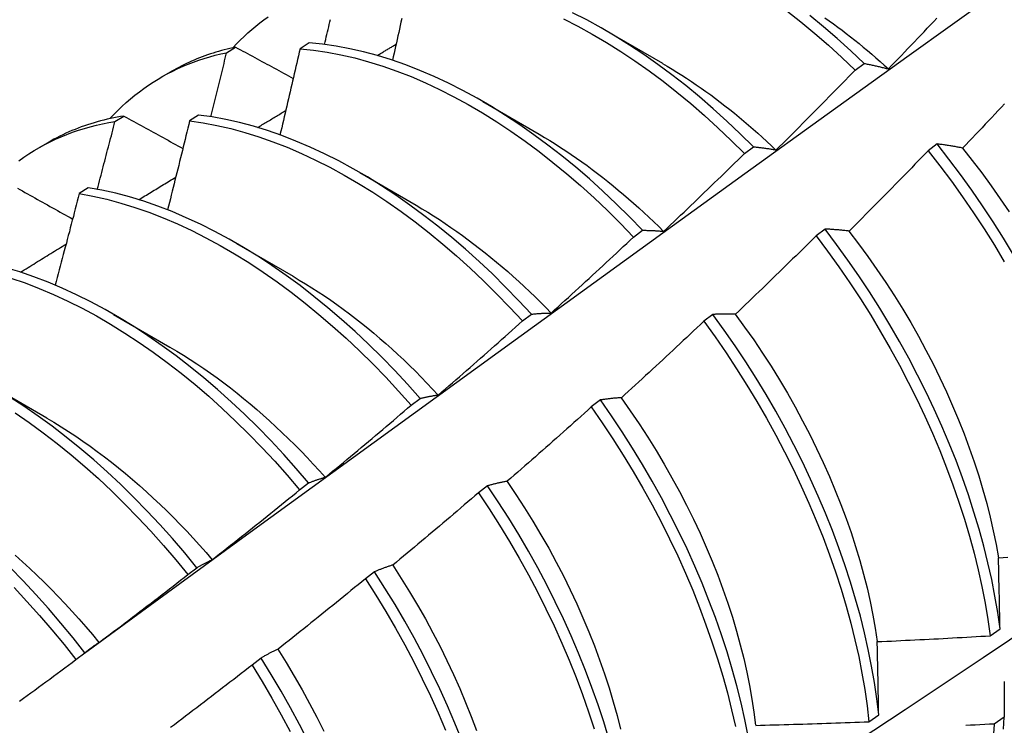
# Model space of a CAD drawing. Header units: inches. Extents: x 18 to 430, y 47 to 208.
# Tile 99 of 108: x 404.742 to 405.02, y 159.339 to 159.538. Entities that reach past the tile are written whole.
import ezdxf

# ---------------------------------------------------------------- set-up
doc = ezdxf.new("R2010")
doc.units = ezdxf.units.IN
doc.header["$MEASUREMENT"] = 0
doc.layers.add('Visible Edges(ANSI)', color=7, linetype='Continuous', lineweight=25)

msp = doc.modelspace()

# ---------------------------------------------------------------- linework, layer by layer
at = {"layer": 'Visible Edges(ANSI)'}
for p, q in [((404.90723, 159.5348), (404.92318, 159.52557)), ((404.82332, 159.53133), (404.82079, 159.52969)), ((404.80002, 159.52856), (404.80257, 159.53012)), ((404.97768, 159.52361), (404.98021, 159.52551)), ((404.78157, 159.52163), (404.78438, 159.52325)), ((404.87243, 159.51476), (404.88838, 159.50553)), ((404.76846, 159.5091), (404.77101, 159.51067)), ((404.79208, 159.51094), (404.78956, 159.50929)), ((404.74677, 159.50159), (404.74958, 159.50321)), ((405.00083, 159.50277), (404.99828, 159.50083)), ((404.94638, 159.50009), (404.94891, 159.50199)), ((404.83764, 159.49472), (404.85359, 159.48549)), ((404.76089, 159.4904), (404.75837, 159.48874)), ((404.91503, 159.47647), (404.91757, 159.47839)), ((404.96918, 159.47873), (404.96662, 159.47679)), ((404.80284, 159.47468), (404.81879, 159.46545)), ((404.76804, 159.45464), (404.78399, 159.44541)), ((404.88363, 159.45276), (404.88617, 159.45468)), ((404.93746, 159.45462), (404.93489, 159.45267)), ((404.73324, 159.4346), (404.74919, 159.42537)), ((404.85217, 159.42896), (404.85472, 159.43089)), ((404.90567, 159.43044), (404.90309, 159.42848)), ((404.82066, 159.40508), (404.8232, 159.40701)), ((404.87379, 159.40619), (404.87122, 159.40423)), ((404.78907, 159.38112), (404.79163, 159.38306)), ((404.84184, 159.38189), (404.83926, 159.37993)), ((405.01586, 159.36384), (405.01863, 159.36581)), ((404.75742, 159.35708), (404.75998, 159.35902)), ((404.80981, 159.35754), (404.80722, 159.35557)), ((404.98155, 159.33956), (404.98433, 159.34152)), ((405.0198, 159.34081), (405.01697, 159.33888))]:
    msp.add_line(p, q, dxfattribs=at)
at = {"layer": 'Visible Edges(ANSI)', "flags": 128}
for points in [[(404.75988, 159.35895), (404.78331, 159.37602), (404.8067, 159.39306), (404.83007, 159.41006), (404.85341, 159.42702), (404.87673, 159.44394), (404.90002, 159.46082), (404.92329, 159.47765), (404.94653, 159.49444), (404.96975, 159.51119), (404.99296, 159.52789), (405.01614, 159.54454), (405.03931, 159.56114), (405.06246, 159.57769), (405.08559, 159.5942), (405.10871, 159.61064), (405.13182, 159.62704), (405.15492, 159.64338), (405.17801, 159.65967), (405.20109, 159.6759)], [(404.94891, 159.50199), (404.94519, 159.50568), (404.94141, 159.50926), (404.93759, 159.51271), (404.93372, 159.51605), (404.92982, 159.51925), (404.92588, 159.52233), (404.92191, 159.52526), (404.91792, 159.52806), (404.91391, 159.53072), (404.90989, 159.53323), (404.90585, 159.53559), (404.90181, 159.5378), (404.89777, 159.53985)], [(404.9584, 159.54034), (404.96234, 159.53725), (404.96624, 159.53402), (404.9701, 159.53067), (404.97391, 159.5272), (404.97768, 159.52361)], [(404.98021, 159.52551), (404.97644, 159.52909), (404.97262, 159.53255), (404.96875, 159.53589), (404.96485, 159.5391)], [(404.80181, 159.52996), (404.80284, 159.53105), (404.80388, 159.53211), (404.80495, 159.53315), (404.80604, 159.53415), (404.80715, 159.53513), (404.80827, 159.53607), (404.80942, 159.53699), (404.81058, 159.53787), (404.81177, 159.53873)], [(404.8277, 159.53088), (404.82787, 159.53159), (404.82804, 159.5323), (404.8282, 159.53301), (404.82837, 159.53371), (404.82853, 159.53442), (404.8287, 159.53513), (404.82887, 159.53584), (404.82903, 159.53655), (404.8292, 159.53725), (404.82936, 159.53796)], [(404.84952, 159.53818), (404.8493, 159.5372), (404.84909, 159.53622), (404.84887, 159.53524), (404.84866, 159.53426), (404.84844, 159.53328), (404.84822, 159.5323), (404.84801, 159.53132), (404.84779, 159.53034), (404.84757, 159.52936), (404.84735, 159.52838), (404.84713, 159.52739), (404.84691, 159.52641)], [(404.89527, 159.53808), (404.89931, 159.53601), (404.90335, 159.53379), (404.90738, 159.53142), (404.91141, 159.5289), (404.91542, 159.52623), (404.91941, 159.52343), (404.92337, 159.52048), (404.9273, 159.51739), (404.93121, 159.51418), (404.93507, 159.51084), (404.93889, 159.50737), (404.94266, 159.50379), (404.94638, 159.50009)], [(404.96908, 159.53845), (404.97031, 159.53758), (404.97153, 159.5367), (404.97275, 159.53581), (404.97396, 159.5349), (404.97517, 159.53398), (404.97638, 159.53304), (404.97758, 159.53209), (404.97879, 159.53112), (404.97998, 159.53014), (404.98117, 159.52915), (404.98236, 159.52814), (404.98355, 159.52712), (404.98473, 159.52608), (404.9859, 159.52503), (404.98707, 159.52397)], [(404.98707, 159.52398), (404.98799, 159.52493), (404.98891, 159.52589), (404.98983, 159.52684), (404.99075, 159.52779), (404.99166, 159.52875), (404.99258, 159.5297), (404.9935, 159.53066), (404.99441, 159.53161), (404.99532, 159.53257), (404.99624, 159.53353), (404.99715, 159.53449), (404.99806, 159.53545), (404.99897, 159.53641), (404.99988, 159.53737), (405.00079, 159.53833)], [(404.91757, 159.47839), (404.9139, 159.48218), (404.91017, 159.48586), (404.90639, 159.48943), (404.90256, 159.49288), (404.89869, 159.4962), (404.89479, 159.4994), (404.89085, 159.50246), (404.88688, 159.50539), (404.88289, 159.50818), (404.87888, 159.51083), (404.87485, 159.51333), (404.87082, 159.51568), (404.86677, 159.51788), (404.86273, 159.51993), (404.8587, 159.52181), (404.85467, 159.52354), (404.85065, 159.5251), (404.84666, 159.5265), (404.84268, 159.52773), (404.83874, 159.52879), (404.83482, 159.52968), (404.83094, 159.53041), (404.82711, 159.53096), (404.82332, 159.53133)], [(404.84258, 159.52776), (404.8428, 159.52789), (404.84302, 159.52803), (404.84325, 159.52816), (404.84347, 159.52829), (404.84369, 159.52843), (404.84391, 159.52856), (404.84414, 159.52869), (404.84436, 159.52883), (404.84458, 159.52896), (404.84481, 159.52909), (404.84503, 159.52923), (404.84525, 159.52936), (404.84548, 159.52949), (404.8457, 159.52963), (404.84592, 159.52976), (404.84615, 159.52989), (404.84637, 159.53003), (404.84659, 159.53016), (404.84681, 159.53029), (404.84704, 159.53043), (404.84726, 159.53056), (404.84748, 159.5307), (404.84771, 159.53083), (404.84793, 159.53096)], [(404.76701, 159.50992), (404.76813, 159.51111), (404.76928, 159.51226), (404.77045, 159.51338), (404.77164, 159.51447), (404.77286, 159.51552), (404.7741, 159.51653), (404.77536, 159.51751), (404.77664, 159.51846), (404.77795, 159.51937), (404.77928, 159.52024), (404.78063, 159.52108), (404.78201, 159.52188), (404.7834, 159.52264), (404.78482, 159.52336), (404.78625, 159.52405), (404.78771, 159.52471), (404.78918, 159.52532), (404.79067, 159.5259), (404.79219, 159.52643), (404.79372, 159.52693), (404.79527, 159.5274), (404.79683, 159.52782), (404.79842, 159.52821), (404.80002, 159.52856)], [(404.80257, 159.53012), (404.80176, 159.52995), (404.80095, 159.52976), (404.80015, 159.52957), (404.79935, 159.52936), (404.79856, 159.52915), (404.79777, 159.52893), (404.79698, 159.52869), (404.7962, 159.52845), (404.79543, 159.5282), (404.79465, 159.52793), (404.79389, 159.52766), (404.79313, 159.52738), (404.79237, 159.52709), (404.79162, 159.52679), (404.79087, 159.52648), (404.79013, 159.52616), (404.78939, 159.52582), (404.78866, 159.52548), (404.78793, 159.52514), (404.78721, 159.52478), (404.7865, 159.52441), (404.78579, 159.52403), (404.78508, 159.52364), (404.78438, 159.52325)], [(404.79557, 159.51046), (404.79575, 159.51122), (404.79594, 159.51197), (404.79613, 159.51272), (404.79632, 159.51348), (404.79651, 159.51423), (404.79669, 159.51499), (404.79688, 159.51574), (404.79707, 159.5165), (404.79725, 159.51725), (404.79744, 159.518), (404.79763, 159.51876), (404.79781, 159.51951), (404.798, 159.52027), (404.79818, 159.52102), (404.79837, 159.52177), (404.79855, 159.52253), (404.79874, 159.52328), (404.79892, 159.52403), (404.7991, 159.52479), (404.79929, 159.52554), (404.79947, 159.5263), (404.79965, 159.52705), (404.79983, 159.5278), (404.80002, 159.52856)], [(404.80257, 159.53012), (404.80324, 159.52976), (404.80392, 159.52939), (404.80459, 159.52902), (404.80527, 159.52866), (404.80594, 159.52829), (404.80662, 159.52792), (404.8073, 159.52756), (404.80797, 159.52719), (404.80865, 159.52682), (404.80933, 159.52645), (404.81001, 159.52609), (404.81069, 159.52572), (404.81137, 159.52535), (404.81204, 159.52499), (404.81272, 159.52462), (404.8134, 159.52425), (404.81409, 159.52388), (404.81477, 159.52352), (404.81545, 159.52315), (404.81613, 159.52278), (404.81681, 159.52241), (404.8175, 159.52204), (404.81818, 159.52168), (404.81886, 159.52131)], [(404.82079, 159.52969), (404.82056, 159.52868), (404.82033, 159.52766), (404.8201, 159.52665), (404.81986, 159.52564), (404.81963, 159.52462), (404.8194, 159.52361), (404.81916, 159.52259), (404.81893, 159.52158), (404.81869, 159.52056), (404.81845, 159.51955), (404.81822, 159.51853), (404.81798, 159.51752), (404.81774, 159.51651), (404.81751, 159.51549), (404.81727, 159.51447), (404.81703, 159.51346), (404.81679, 159.51244), (404.81655, 159.51143), (404.81631, 159.51041), (404.81607, 159.5094), (404.81583, 159.50838), (404.81559, 159.50737), (404.81535, 159.50635), (404.81511, 159.50533)], [(404.82079, 159.52969), (404.82459, 159.5293), (404.82843, 159.52874), (404.83231, 159.528), (404.83622, 159.5271), (404.84017, 159.52602), (404.84415, 159.52478), (404.84815, 159.52337), (404.85216, 159.52179), (404.85619, 159.52006), (404.86023, 159.51816), (404.86427, 159.5161), (404.86831, 159.51389), (404.87235, 159.51153), (404.87637, 159.50902), (404.88038, 159.50636), (404.88437, 159.50356), (404.88834, 159.50062), (404.89227, 159.49754), (404.89618, 159.49433), (404.90004, 159.491), (404.90387, 159.48754), (404.90764, 159.48396), (404.91137, 159.48027), (404.91503, 159.47647)], [(404.92319, 159.52553), (404.92456, 159.52472), (404.92594, 159.5239), (404.92731, 159.52306), (404.92868, 159.5222), (404.93005, 159.52132), (404.93141, 159.52042), (404.93278, 159.51949), (404.93414, 159.51855), (404.93549, 159.5176), (404.93685, 159.51662), (404.9382, 159.51562), (404.93954, 159.5146), (404.94088, 159.51357), (404.94222, 159.51252), (404.94355, 159.51145), (404.94488, 159.51036), (404.9462, 159.50925), (404.94752, 159.50813), (404.94883, 159.50699), (404.95014, 159.50583), (404.95144, 159.50466), (404.95274, 159.50347), (404.95402, 159.50227), (404.9553, 159.50105)], [(404.98021, 159.52551), (404.98049, 159.52546), (404.98077, 159.5254), (404.98105, 159.52535), (404.98133, 159.52529), (404.98161, 159.52524), (404.98189, 159.52518), (404.98217, 159.52512), (404.98245, 159.52506), (404.98274, 159.525), (404.98302, 159.52494), (404.98331, 159.52488), (404.98359, 159.52482), (404.98388, 159.52475), (404.98417, 159.52469), (404.98445, 159.52462), (404.98474, 159.52455), (404.98503, 159.52449), (404.98532, 159.52442), (404.98561, 159.52435), (404.9859, 159.52428), (404.98619, 159.5242), (404.98648, 159.52413), (404.98678, 159.52406), (404.98707, 159.52398)], [(404.95533, 159.50108), (404.95627, 159.50201), (404.95721, 159.50294), (404.95815, 159.50387), (404.95909, 159.5048), (404.96002, 159.50573), (404.96096, 159.50666), (404.9619, 159.5076), (404.96283, 159.50853), (404.96377, 159.50947), (404.9647, 159.51041), (404.96563, 159.51134), (404.96656, 159.51228), (404.96749, 159.51322), (404.96842, 159.51416), (404.96935, 159.5151), (404.97028, 159.51605), (404.97121, 159.51699), (404.97214, 159.51793), (404.97306, 159.51888), (404.97399, 159.51982), (404.97491, 159.52077), (404.97584, 159.52171), (404.97676, 159.52266), (404.97768, 159.52361)], [(405.01992, 159.51412), (405.01901, 159.51315), (405.0181, 159.51219), (405.01719, 159.51122), (405.01628, 159.51026), (405.01537, 159.50929), (405.01445, 159.50833), (405.01354, 159.50737), (405.01263, 159.50641), (405.01171, 159.50545), (405.0108, 159.50449), (405.00988, 159.50353), (405.00896, 159.50257), (405.00804, 159.50161)], [(404.80878, 159.50743), (404.80911, 159.50763), (404.80944, 159.50783), (404.80978, 159.50803), (404.81011, 159.50823), (404.81044, 159.50843), (404.81077, 159.50863), (404.8111, 159.50883), (404.81143, 159.50903), (404.81177, 159.50923), (404.8121, 159.50943), (404.81243, 159.50963), (404.81276, 159.50983), (404.81309, 159.51003), (404.81342, 159.51023), (404.81376, 159.51043), (404.81409, 159.51063), (404.81442, 159.51083), (404.81475, 159.51103), (404.81508, 159.51123), (404.81541, 159.51143), (404.81575, 159.51163), (404.81608, 159.51183), (404.81641, 159.51203), (404.81674, 159.51223)], [(404.7413, 159.49803), (404.74271, 159.49903), (404.74415, 159.49998), (404.74561, 159.5009), (404.74709, 159.50177), (404.7486, 159.5026), (404.75013, 159.50338), (404.75169, 159.50412), (404.75327, 159.50482), (404.75487, 159.50547), (404.7565, 159.50608), (404.75814, 159.50665), (404.75981, 159.50717), (404.7615, 159.50764), (404.76321, 159.50807), (404.76494, 159.50846), (404.76669, 159.5088), (404.76846, 159.5091)], [(404.77101, 159.51067), (404.77004, 159.51052), (404.76909, 159.51034), (404.76813, 159.51016), (404.76719, 159.50996), (404.76625, 159.50975), (404.76531, 159.50952), (404.76438, 159.50928), (404.76346, 159.50903), (404.76254, 159.50876), (404.76163, 159.50848), (404.76073, 159.50819), (404.75983, 159.50789), (404.75894, 159.50757), (404.75806, 159.50724), (404.75718, 159.50689), (404.75631, 159.50654), (404.75544, 159.50616), (404.75458, 159.50578), (404.75373, 159.50538), (404.75289, 159.50497), (404.75205, 159.50455), (404.75122, 159.50412), (404.7504, 159.50367), (404.74958, 159.50321)], [(404.76347, 159.48995), (404.76368, 159.49075), (404.76389, 159.49155), (404.7641, 159.49235), (404.76431, 159.49315), (404.76452, 159.49394), (404.76473, 159.49474), (404.76494, 159.49554), (404.76515, 159.49634), (404.76536, 159.49713), (404.76557, 159.49793), (404.76578, 159.49873), (404.76599, 159.49953), (404.7662, 159.50032), (404.7664, 159.50112), (404.76661, 159.50192), (404.76682, 159.50272), (404.76702, 159.50351), (404.76723, 159.50431), (404.76744, 159.50511), (404.76764, 159.50591), (404.76785, 159.5067), (404.76805, 159.5075), (404.76826, 159.5083), (404.76846, 159.5091)], [(404.77101, 159.51067), (404.7717, 159.51029), (404.77239, 159.50991), (404.77307, 159.50953), (404.77376, 159.50915), (404.77445, 159.50877), (404.77515, 159.50839), (404.77584, 159.50801), (404.77653, 159.50763), (404.77722, 159.50724), (404.77791, 159.50686), (404.77861, 159.50648), (404.7793, 159.5061), (404.77999, 159.50572), (404.78069, 159.50533), (404.78138, 159.50495), (404.78208, 159.50457), (404.78277, 159.50419), (404.78347, 159.5038), (404.78417, 159.50342), (404.78486, 159.50304), (404.78556, 159.50266), (404.78626, 159.50227), (404.78696, 159.50189), (404.78766, 159.50151)], [(404.78956, 159.50929), (404.78931, 159.50824), (404.78905, 159.5072), (404.7888, 159.50615), (404.78854, 159.5051), (404.78828, 159.50406), (404.78803, 159.50301), (404.78777, 159.50196), (404.78751, 159.50092), (404.78725, 159.49987), (404.78699, 159.49882), (404.78674, 159.49778), (404.78648, 159.49673), (404.78622, 159.49568), (404.78595, 159.49464), (404.78569, 159.49359), (404.78543, 159.49254), (404.78517, 159.49149), (404.78491, 159.49045), (404.78464, 159.4894), (404.78438, 159.48835), (404.78412, 159.4873), (404.78385, 159.48626), (404.78359, 159.48521), (404.78332, 159.48416)], [(404.78956, 159.50929), (404.7934, 159.50874), (404.79728, 159.50801), (404.80119, 159.50712), (404.80514, 159.50605), (404.80911, 159.50482), (404.81311, 159.50342), (404.81712, 159.50185), (404.82115, 159.50012), (404.82519, 159.49824), (404.82923, 159.49619), (404.83327, 159.49399), (404.83731, 159.49163), (404.84133, 159.48913), (404.84534, 159.48648), (404.84934, 159.48369), (404.8533, 159.48076), (404.85724, 159.47769), (404.86115, 159.47449), (404.86502, 159.47116), (404.86884, 159.46771), (404.87262, 159.46414), (404.87635, 159.46046), (404.88002, 159.45666), (404.88363, 159.45276)], [(404.88617, 159.45468), (404.88255, 159.45857), (404.87888, 159.46236), (404.87515, 159.46604), (404.87136, 159.4696), (404.86753, 159.47304), (404.86366, 159.47636), (404.85976, 159.47954), (404.85581, 159.4826), (404.85185, 159.48552), (404.84785, 159.48831), (404.84384, 159.49095), (404.83981, 159.49344), (404.83578, 159.49578), (404.83174, 159.49797), (404.82769, 159.5), (404.82366, 159.50188), (404.81963, 159.5036), (404.81562, 159.50515), (404.81162, 159.50654), (404.80765, 159.50776), (404.8037, 159.50881), (404.79979, 159.50969), (404.79592, 159.5104), (404.79208, 159.51094)], [(404.88838, 159.50552), (404.88989, 159.50463), (404.8914, 159.50372), (404.8929, 159.50278), (404.89441, 159.50182), (404.89591, 159.50083), (404.89741, 159.49982), (404.89891, 159.49879), (404.9004, 159.49774), (404.90189, 159.49666), (404.90337, 159.49556), (404.90485, 159.49444), (404.90633, 159.4933), (404.9078, 159.49214), (404.90926, 159.49095), (404.91072, 159.48975), (404.91217, 159.48852), (404.91362, 159.48728), (404.91506, 159.48601), (404.91649, 159.48473), (404.91791, 159.48343), (404.91933, 159.48211), (404.92074, 159.48077), (404.92214, 159.47941), (404.92353, 159.47803)], [(405.00804, 159.50161), (405.00773, 159.50167), (405.00743, 159.50173), (405.00712, 159.50179), (405.00681, 159.50184), (405.00651, 159.5019), (405.0062, 159.50195), (405.0059, 159.50201), (405.00559, 159.50206), (405.00529, 159.50211), (405.00499, 159.50216), (405.00469, 159.50221), (405.00439, 159.50226), (405.00409, 159.50231), (405.00379, 159.50235), (405.00349, 159.5024), (405.00319, 159.50245), (405.00289, 159.50249), (405.0026, 159.50253), (405.0023, 159.50258), (405.00201, 159.50262), (405.00171, 159.50266), (405.00142, 159.5027), (405.00113, 159.50274), (405.00083, 159.50277)], [(405.02244, 159.47147), (405.01963, 159.47613), (405.01672, 159.48073), (405.01371, 159.48528), (405.01062, 159.48976), (405.00744, 159.49418), (405.00418, 159.49852), (405.00083, 159.50277)], [(404.92355, 159.47808), (404.92451, 159.47899), (404.92547, 159.4799), (404.92643, 159.48081), (404.92739, 159.48172), (404.92834, 159.48263), (404.9293, 159.48354), (404.93026, 159.48445), (404.93121, 159.48536), (404.93217, 159.48628), (404.93312, 159.48719), (404.93407, 159.48811), (404.93502, 159.48902), (404.93597, 159.48994), (404.93692, 159.49086), (404.93787, 159.49178), (404.93882, 159.4927), (404.93977, 159.49362), (404.94072, 159.49454), (404.94166, 159.49546), (404.94261, 159.49639), (404.94355, 159.49731), (404.9445, 159.49824), (404.94544, 159.49916), (404.94638, 159.50009)], [(404.94891, 159.50199), (404.94917, 159.50197), (404.94943, 159.50194), (404.9497, 159.50191), (404.94996, 159.50188), (404.95022, 159.50185), (404.95048, 159.50182), (404.95075, 159.50179), (404.95101, 159.50175), (404.95128, 159.50172), (404.95154, 159.50168), (404.95181, 159.50165), (404.95208, 159.50161), (404.95234, 159.50157), (404.95261, 159.50153), (404.95288, 159.50149), (404.95315, 159.50145), (404.95342, 159.5014), (404.95369, 159.50136), (404.95396, 159.50132), (404.95423, 159.50127), (404.95451, 159.50122), (404.95478, 159.50117), (404.95506, 159.50113), (404.95533, 159.50108)], [(404.99828, 159.50083), (404.99736, 159.49988), (404.99644, 159.49893), (404.99551, 159.49797), (404.99459, 159.49702), (404.99367, 159.49607), (404.99274, 159.49512), (404.99181, 159.49417), (404.99089, 159.49322), (404.98996, 159.49228), (404.98903, 159.49133), (404.9881, 159.49038), (404.98717, 159.48944), (404.98624, 159.48849), (404.98531, 159.48755), (404.98438, 159.48661), (404.98345, 159.48567), (404.98251, 159.48472), (404.98158, 159.48378), (404.98064, 159.48285), (404.97971, 159.48191), (404.97877, 159.48097), (404.97783, 159.48003), (404.97689, 159.4791), (404.97596, 159.47816)], [(404.99828, 159.50083), (405.00162, 159.49657), (405.00487, 159.49222), (405.00805, 159.48781), (405.01113, 159.48332), (405.01413, 159.47877), (405.01703, 159.47416), (405.01984, 159.4695)], [(405.00801, 159.50159), (405.01077, 159.49811), (405.01347, 159.49457), (405.0161, 159.49097), (405.01867, 159.48731), (405.02117, 159.48361)], [(404.77517, 159.48702), (404.77561, 159.48729), (404.77605, 159.48755), (404.77648, 159.48782), (404.77692, 159.48809), (404.77735, 159.48835), (404.77779, 159.48862), (404.77823, 159.48888), (404.77866, 159.48915), (404.7791, 159.48942), (404.77954, 159.48968), (404.77997, 159.48995), (404.78041, 159.49021), (404.78085, 159.49048), (404.78128, 159.49074), (404.78172, 159.49101), (404.78215, 159.49128), (404.78259, 159.49154), (404.78303, 159.49181), (404.78346, 159.49207), (404.7839, 159.49234), (404.78434, 159.4926), (404.78477, 159.49287), (404.78521, 159.49313), (404.78565, 159.4934)], [(404.74091, 159.49028), (404.74162, 159.48989), (404.74232, 159.48949), (404.74303, 159.4891), (404.74373, 159.4887), (404.74444, 159.48831), (404.74514, 159.48791), (404.74585, 159.48751), (404.74656, 159.48712), (404.74726, 159.48672), (404.74797, 159.48633), (404.74868, 159.48593), (404.74939, 159.48553), (404.7501, 159.48514), (404.75081, 159.48474), (404.75152, 159.48434), (404.75223, 159.48394), (404.75294, 159.48355), (404.75365, 159.48315), (404.75437, 159.48275), (404.75508, 159.48235), (404.75579, 159.48196), (404.75651, 159.48156)], [(404.85472, 159.43089), (404.85116, 159.43488), (404.84754, 159.43876), (404.84386, 159.44254), (404.84012, 159.44621), (404.83634, 159.44976), (404.83251, 159.4532), (404.82863, 159.45651), (404.82472, 159.45969), (404.82078, 159.46274), (404.81681, 159.46565), (404.81282, 159.46843), (404.8088, 159.47106), (404.80478, 159.47354), (404.80074, 159.47587), (404.7967, 159.47806), (404.79266, 159.48008), (404.78862, 159.48195), (404.78459, 159.48365), (404.78058, 159.4852), (404.77659, 159.48657), (404.77262, 159.48779), (404.76867, 159.48883), (404.76476, 159.4897), (404.76089, 159.4904)], [(404.8807, 159.27002), (404.903, 159.28456), (404.92526, 159.29913), (404.94747, 159.31373), (404.96965, 159.32836), (404.99179, 159.34302), (405.01388, 159.35771), (405.03594, 159.37243), (405.05796, 159.38718), (405.07993, 159.40195), (405.10187, 159.41675), (405.12376, 159.43158), (405.14562, 159.44642), (405.16743, 159.46129), (405.18921, 159.47618), (405.21095, 159.49109)], [(404.75837, 159.48874), (404.75809, 159.48766), (404.75782, 159.48658), (404.75754, 159.48551), (404.75726, 159.48443), (404.75698, 159.48335), (404.7567, 159.48228), (404.75641, 159.4812), (404.75613, 159.48012), (404.75585, 159.47905), (404.75557, 159.47797), (404.75528, 159.47689), (404.755, 159.47581), (404.75472, 159.47474), (404.75443, 159.47366), (404.75415, 159.47258), (404.75386, 159.47151), (404.75357, 159.47043), (404.75329, 159.46935), (404.753, 159.46827), (404.75271, 159.4672), (404.75242, 159.46612), (404.75214, 159.46504), (404.75185, 159.46396), (404.75156, 159.46289)], [(404.75837, 159.48874), (404.76225, 159.48802), (404.76616, 159.48714), (404.7701, 159.48608), (404.77408, 159.48486), (404.77807, 159.48347), (404.78209, 159.48191), (404.78611, 159.48019), (404.79015, 159.47831), (404.79419, 159.47628), (404.79823, 159.47408), (404.80227, 159.47174), (404.8063, 159.46924), (404.81031, 159.4666), (404.8143, 159.46382), (404.81827, 159.46089), (404.82221, 159.45783), (404.82612, 159.45464), (404.82999, 159.45132), (404.83382, 159.44788), (404.8376, 159.44432), (404.84133, 159.44064), (404.84501, 159.43685), (404.84862, 159.43296), (404.85217, 159.42896)], [(404.85358, 159.48544), (404.85522, 159.48447), (404.85687, 159.48347), (404.85851, 159.48244), (404.86015, 159.48139), (404.86179, 159.48031), (404.86343, 159.4792), (404.86506, 159.47806), (404.86668, 159.4769), (404.8683, 159.47571), (404.86992, 159.4745), (404.87153, 159.47326), (404.87313, 159.472), (404.87473, 159.47071), (404.87632, 159.46939), (404.8779, 159.46806), (404.87947, 159.4667), (404.88104, 159.46531), (404.88259, 159.4639), (404.88414, 159.46247), (404.88568, 159.46102), (404.88721, 159.45955), (404.88872, 159.45805), (404.89023, 159.45653), (404.89172, 159.45499)], [(404.91757, 159.47839), (404.91781, 159.47838), (404.91805, 159.47838), (404.9183, 159.47838), (404.91854, 159.47838), (404.91879, 159.47837), (404.91903, 159.47836), (404.91928, 159.47836), (404.91952, 159.47835), (404.91977, 159.47834), (404.92002, 159.47833), (404.92027, 159.47832), (404.92051, 159.47831), (404.92076, 159.47829), (404.92101, 159.47828), (404.92127, 159.47827), (404.92152, 159.47825), (404.92177, 159.47823), (404.92202, 159.47821), (404.92227, 159.47819), (404.92253, 159.47817), (404.92278, 159.47815), (404.92304, 159.47813), (404.92329, 159.47811), (404.92355, 159.47808)], [(404.97596, 159.47816), (404.97567, 159.4782), (404.97538, 159.47823), (404.97509, 159.47826), (404.9748, 159.47829), (404.97451, 159.47833), (404.97422, 159.47836), (404.97394, 159.47838), (404.97365, 159.47841), (404.97337, 159.47844), (404.97308, 159.47847), (404.9728, 159.47849), (404.97252, 159.47851), (404.97224, 159.47854), (404.97195, 159.47856), (404.97167, 159.47858), (404.97139, 159.4786), (404.97112, 159.47862), (404.97084, 159.47864), (404.97056, 159.47866), (404.97028, 159.47867), (404.97001, 159.47869), (404.96973, 159.4787), (404.96946, 159.47872), (404.96918, 159.47873)], [(405.01863, 159.36581), (405.01797, 159.37038), (405.01718, 159.37501), (405.01626, 159.37968), (405.01521, 159.3844), (405.01402, 159.38916), (405.0127, 159.39395), (405.01126, 159.39877), (405.00969, 159.4036), (405.008, 159.40845), (405.00618, 159.41331), (405.00424, 159.41817), (405.00218, 159.42302), (405.00001, 159.42786), (404.99772, 159.43269), (404.99532, 159.4375), (404.99281, 159.44227), (404.9902, 159.44701), (404.98748, 159.45171), (404.98466, 159.45636), (404.98174, 159.46097), (404.97874, 159.46551), (404.97564, 159.46999), (404.97245, 159.4744), (404.96918, 159.47873)], [(404.97593, 159.47812), (404.97864, 159.47459), (404.98128, 159.471), (404.98385, 159.46735), (404.98635, 159.46365), (404.98878, 159.45991), (404.99113, 159.45612), (404.9934, 159.4523), (404.99559, 159.44844), (404.99769, 159.44456), (404.99971, 159.44064), (405.00164, 159.43671), (405.00348, 159.43276), (405.00523, 159.4288), (405.00689, 159.42484), (405.00846, 159.42087), (405.00993, 159.41691), (405.01131, 159.41295), (405.01259, 159.40901), (405.01377, 159.40508), (405.01485, 159.40118), (405.01583, 159.3973), (405.01671, 159.39345), (405.01749, 159.38964), (405.01816, 159.38587)], [(404.89173, 159.45501), (404.89271, 159.45589), (404.89369, 159.45678), (404.89467, 159.45766), (404.89564, 159.45855), (404.89662, 159.45944), (404.8976, 159.46033), (404.89857, 159.46121), (404.89955, 159.46211), (404.90052, 159.463), (404.90149, 159.46389), (404.90247, 159.46478), (404.90344, 159.46568), (404.90441, 159.46657), (404.90538, 159.46747), (404.90635, 159.46836), (404.90731, 159.46926), (404.90828, 159.47016), (404.90925, 159.47106), (404.91022, 159.47196), (404.91118, 159.47286), (404.91215, 159.47376), (404.91311, 159.47467), (404.91407, 159.47557), (404.91503, 159.47647)], [(404.96662, 159.47679), (404.96568, 159.47585), (404.96474, 159.47492), (404.96379, 159.47399), (404.96285, 159.47306), (404.96191, 159.47213), (404.96096, 159.47121), (404.96001, 159.47028), (404.95907, 159.46935), (404.95812, 159.46843), (404.95717, 159.4675), (404.95622, 159.46658), (404.95527, 159.46566), (404.95432, 159.46473), (404.95337, 159.46381), (404.95241, 159.46289), (404.95146, 159.46197), (404.95051, 159.46106), (404.94955, 159.46014), (404.9486, 159.45922), (404.94764, 159.45831), (404.94668, 159.45739), (404.94573, 159.45648), (404.94477, 159.45556), (404.94381, 159.45465)], [(404.96662, 159.47679), (404.96988, 159.47244), (404.97306, 159.46803), (404.97616, 159.46355), (404.97916, 159.459), (404.98207, 159.45439), (404.98488, 159.44974), (404.98759, 159.44503), (404.99019, 159.44029), (404.9927, 159.43551), (404.99509, 159.43071), (404.99737, 159.42588), (404.99953, 159.42103), (405.00158, 159.41618), (405.00351, 159.41132), (405.00532, 159.40646), (405.007, 159.40161), (405.00856, 159.39678), (405.01, 159.39197), (405.0113, 159.38718), (405.01248, 159.38242), (405.01352, 159.37771), (405.01444, 159.37303), (405.01522, 159.36841), (405.01586, 159.36384)], [(404.74174, 159.46655), (404.74228, 159.46688), (404.74282, 159.46721), (404.74335, 159.46754), (404.74389, 159.46787), (404.74443, 159.4682), (404.74497, 159.46853), (404.74551, 159.46886), (404.74604, 159.46919), (404.74658, 159.46952), (404.74712, 159.46985), (404.74766, 159.47018), (404.74819, 159.47051), (404.74873, 159.47084), (404.74927, 159.47117), (404.74981, 159.4715), (404.75034, 159.47183), (404.75088, 159.47216), (404.75142, 159.47249), (404.75196, 159.47282), (404.75249, 159.47315), (404.75303, 159.47348), (404.75357, 159.47381), (404.75411, 159.47414), (404.75465, 159.47447)], [(404.8232, 159.40701), (404.81971, 159.41109), (404.81615, 159.41507), (404.81252, 159.41895), (404.80884, 159.42272), (404.8051, 159.42639), (404.80131, 159.42993), (404.79748, 159.43336), (404.79361, 159.43666), (404.78969, 159.43984), (404.78575, 159.44288), (404.78178, 159.44578), (404.77778, 159.44855), (404.77377, 159.45117), (404.76974, 159.45364), (404.7657, 159.45597), (404.76166, 159.45814), (404.75762, 159.46016), (404.75358, 159.46201), (404.74956, 159.46371), (404.74554, 159.46524), (404.74155, 159.46661), (404.73758, 159.46781)], [(404.73904, 159.46489), (404.74304, 159.46351), (404.74705, 159.46197), (404.75108, 159.46026), (404.75511, 159.45839), (404.75915, 159.45636), (404.7632, 159.45418), (404.76723, 159.45184), (404.77126, 159.44936), (404.77527, 159.44672), (404.77927, 159.44395), (404.78324, 159.44103), (404.78718, 159.43798), (404.79109, 159.4348), (404.79496, 159.43148), (404.79879, 159.42805), (404.80258, 159.42449), (404.80631, 159.42082), (404.80999, 159.41704), (404.81361, 159.41315), (404.81717, 159.40917), (404.82066, 159.40508)], [(404.81879, 159.46539), (404.82057, 159.46434), (404.82236, 159.46327), (404.82414, 159.46215), (404.82591, 159.46101), (404.82768, 159.45983), (404.82945, 159.45862), (404.83121, 159.45738), (404.83296, 159.45611), (404.83471, 159.45481), (404.83646, 159.45347), (404.83819, 159.45211), (404.83992, 159.45072), (404.84164, 159.44929), (404.84334, 159.44784), (404.84504, 159.44636), (404.84673, 159.44485), (404.84841, 159.44331), (404.85008, 159.44175), (404.85174, 159.44015), (404.85338, 159.43854), (404.85501, 159.4369), (404.85663, 159.43523), (404.85824, 159.43354), (404.85983, 159.43183)], [(404.85986, 159.43185), (404.86086, 159.43271), (404.86186, 159.43357), (404.86286, 159.43444), (404.86385, 159.4353), (404.86485, 159.43616), (404.86585, 159.43703), (404.86684, 159.4379), (404.86783, 159.43876), (404.86883, 159.43963), (404.86982, 159.4405), (404.87081, 159.44137), (404.8718, 159.44224), (404.87279, 159.44311), (404.87378, 159.44399), (404.87477, 159.44486), (404.87576, 159.44573), (404.87674, 159.44661), (404.87773, 159.44749), (404.87872, 159.44836), (404.8797, 159.44924), (404.88068, 159.45012), (404.88167, 159.451), (404.88265, 159.45188), (404.88363, 159.45276)], [(404.88617, 159.45468), (404.8864, 159.45471), (404.88662, 159.45473), (404.88685, 159.45476), (404.88707, 159.45478), (404.8873, 159.4548), (404.88753, 159.45482), (404.88776, 159.45484), (404.88799, 159.45486), (404.88821, 159.45487), (404.88844, 159.45489), (404.88868, 159.45491), (404.88891, 159.45492), (404.88914, 159.45493), (404.88937, 159.45494), (404.8896, 159.45495), (404.88984, 159.45496), (404.89007, 159.45497), (404.89031, 159.45498), (404.89054, 159.45499), (404.89078, 159.45499), (404.89102, 159.455), (404.89125, 159.455), (404.89149, 159.455), (404.89173, 159.45501)], [(404.93489, 159.45267), (404.93393, 159.45176), (404.93297, 159.45085), (404.93201, 159.44994), (404.93104, 159.44903), (404.93008, 159.44813), (404.92911, 159.44722), (404.92814, 159.44632), (404.92718, 159.44542), (404.92621, 159.44451), (404.92524, 159.44361), (404.92427, 159.44271), (404.9233, 159.44181), (404.92233, 159.44091), (404.92136, 159.44002), (404.92038, 159.43912), (404.91941, 159.43822), (404.91844, 159.43733), (404.91746, 159.43643), (404.91649, 159.43554), (404.91551, 159.43465), (404.91453, 159.43376), (404.91356, 159.43286), (404.91258, 159.43197), (404.9116, 159.43109)], [(404.93489, 159.45267), (404.93808, 159.44825), (404.94118, 159.44377), (404.94418, 159.43923), (404.9471, 159.43463), (404.94991, 159.42997), (404.95263, 159.42527), (404.95524, 159.42053), (404.95775, 159.41576), (404.96015, 159.41095), (404.96244, 159.40613), (404.96461, 159.40128), (404.96666, 159.39643), (404.9686, 159.39157), (404.97042, 159.38671), (404.97211, 159.38186), (404.97368, 159.37703), (404.97512, 159.37221), (404.97643, 159.36742), (404.97761, 159.36267), (404.97867, 159.35795), (404.97959, 159.35327), (404.98037, 159.34864), (404.98103, 159.34407), (404.98155, 159.33956)], [(404.94381, 159.45465), (404.94354, 159.45466), (404.94326, 159.45467), (404.94299, 159.45468), (404.94272, 159.45468), (404.94245, 159.45469), (404.94218, 159.4547), (404.94192, 159.4547), (404.94165, 159.4547), (404.94138, 159.4547), (404.94111, 159.4547), (404.94085, 159.4547), (404.94058, 159.4547), (404.94032, 159.4547), (404.94006, 159.4547), (404.93979, 159.45469), (404.93953, 159.45469), (404.93927, 159.45468), (404.93901, 159.45468), (404.93875, 159.45467), (404.93849, 159.45466), (404.93823, 159.45465), (404.93797, 159.45464), (404.93772, 159.45463), (404.93746, 159.45462)], [(404.98433, 159.34152), (404.9838, 159.34604), (404.98313, 159.35061), (404.98233, 159.35524), (404.9814, 159.35992), (404.98034, 159.36464), (404.97915, 159.3694), (404.97782, 159.3742), (404.97637, 159.37901), (404.9748, 159.38385), (404.97309, 159.3887), (404.97127, 159.39356), (404.96932, 159.39842), (404.96726, 159.40327), (404.96508, 159.40811), (404.96278, 159.41294), (404.96038, 159.41774), (404.95786, 159.42251), (404.95524, 159.42725), (404.95251, 159.43195), (404.94969, 159.4366), (404.94677, 159.4412), (404.94376, 159.44574), (404.94065, 159.45021), (404.93746, 159.45462)], [(404.9438, 159.45465), (404.94644, 159.45105), (404.949, 159.4474), (404.9515, 159.4437), (404.95392, 159.43995), (404.95626, 159.43616), (404.95853, 159.43233), (404.96072, 159.42847), (404.96283, 159.42458), (404.96485, 159.42067), (404.96679, 159.41673), (404.96864, 159.41278), (404.9704, 159.40882), (404.97207, 159.40486), (404.97365, 159.40089), (404.97513, 159.39693), (404.97651, 159.39298), (404.9778, 159.38904), (404.97898, 159.38512), (404.98006, 159.38122), (404.98104, 159.37734), (404.98191, 159.3735), (404.98267, 159.36969), (404.98333, 159.36593), (404.98389, 159.3622)], [(404.78399, 159.44539), (404.78591, 159.44427), (404.78783, 159.4431), (404.78974, 159.44189), (404.79164, 159.44065), (404.79355, 159.43936), (404.79544, 159.43804), (404.79733, 159.43668), (404.79922, 159.43529), (404.8011, 159.43385), (404.80296, 159.43239), (404.80482, 159.43089), (404.80667, 159.42935), (404.80852, 159.42779), (404.81035, 159.42619), (404.81216, 159.42456), (404.81397, 159.42289), (404.81577, 159.4212), (404.81755, 159.41948), (404.81932, 159.41773), (404.82107, 159.41595), (404.82281, 159.41415), (404.82453, 159.41232), (404.82624, 159.41046), (404.82793, 159.40857)], [(404.79163, 159.38306), (404.7882, 159.38722), (404.7847, 159.39129), (404.78114, 159.39527), (404.77751, 159.39914), (404.77382, 159.40291), (404.77008, 159.40656), (404.76629, 159.4101), (404.76245, 159.41352), (404.75858, 159.41682), (404.75466, 159.41998), (404.75071, 159.42302), (404.74674, 159.42591), (404.74274, 159.42867), (404.73873, 159.43128)], [(404.85472, 159.43089), (404.85493, 159.43094), (404.85513, 159.43099), (404.85534, 159.43104), (404.85555, 159.43109), (404.85576, 159.43114), (404.85597, 159.43119), (404.85618, 159.43123), (404.85639, 159.43128), (404.85661, 159.43132), (404.85682, 159.43136), (404.85703, 159.43141), (404.85725, 159.43145), (404.85746, 159.43149), (404.85768, 159.43152), (404.85789, 159.43156), (404.85811, 159.4316), (404.85833, 159.43163), (404.85854, 159.43167), (404.85876, 159.4317), (404.85898, 159.43173), (404.8592, 159.43176), (404.85942, 159.43179), (404.85964, 159.43182), (404.85986, 159.43185)], [(404.9116, 159.43109), (404.91134, 159.43107), (404.91109, 159.43105), (404.91084, 159.43104), (404.91058, 159.43102), (404.91033, 159.431), (404.91008, 159.43098), (404.90983, 159.43095), (404.90958, 159.43093), (404.90933, 159.43091), (404.90908, 159.43088), (404.90883, 159.43086), (404.90858, 159.43083), (404.90834, 159.4308), (404.90809, 159.43077), (404.90784, 159.43075), (404.9076, 159.43071), (404.90736, 159.43068), (404.90711, 159.43065), (404.90687, 159.43062), (404.90663, 159.43058), (404.90639, 159.43055), (404.90615, 159.43051), (404.90591, 159.43047), (404.90567, 159.43044)], [(404.94748, 159.33548), (404.94654, 159.34016), (404.94547, 159.34489), (404.94427, 159.34965), (404.94294, 159.35444), (404.94148, 159.35926), (404.9399, 159.3641), (404.93819, 159.36895), (404.93636, 159.37381), (404.93441, 159.37867), (404.93233, 159.38352), (404.93015, 159.38836), (404.92784, 159.39318), (404.92543, 159.39799), (404.92291, 159.40276), (404.92028, 159.40749), (404.91755, 159.41219), (404.91472, 159.41684), (404.91179, 159.42143), (404.90878, 159.42596), (404.90567, 159.43044)], [(404.91156, 159.43107), (404.91413, 159.42742), (404.91663, 159.42371), (404.91906, 159.41996), (404.92141, 159.41617), (404.92369, 159.41235), (404.92589, 159.40849), (404.928, 159.4046), (404.93004, 159.40069), (404.93198, 159.39676), (404.93384, 159.39282), (404.9356, 159.38886), (404.93727, 159.3849), (404.93884, 159.38094), (404.94032, 159.37698), (404.94169, 159.37303), (404.94297, 159.36909), (404.94414, 159.36517), (404.94522, 159.36127), (404.94619, 159.35739), (404.94706, 159.35355), (404.94783, 159.34974), (404.94849, 159.34596), (404.94906, 159.34223), (404.94952, 159.33855)], [(404.82795, 159.40862), (404.82897, 159.40946), (404.82998, 159.41029), (404.831, 159.41113), (404.83201, 159.41197), (404.83303, 159.41281), (404.83404, 159.41365), (404.83506, 159.4145), (404.83607, 159.41534), (404.83708, 159.41619), (404.83809, 159.41703), (404.8391, 159.41788), (404.84011, 159.41872), (404.84112, 159.41957), (404.84213, 159.42042), (404.84314, 159.42127), (404.84415, 159.42212), (404.84515, 159.42298), (404.84616, 159.42383), (404.84716, 159.42468), (404.84817, 159.42554), (404.84917, 159.42639), (404.85017, 159.42725), (404.85117, 159.42811), (404.85217, 159.42896)], [(404.90309, 159.42848), (404.90211, 159.42759), (404.90113, 159.42671), (404.90015, 159.42582), (404.89916, 159.42494), (404.89818, 159.42406), (404.89719, 159.42318), (404.8962, 159.4223), (404.89522, 159.42142), (404.89423, 159.42054), (404.89324, 159.41966), (404.89225, 159.41878), (404.89126, 159.41791), (404.89027, 159.41703), (404.88928, 159.41616), (404.88829, 159.41528), (404.88729, 159.41441), (404.8863, 159.41354), (404.88531, 159.41267), (404.88431, 159.4118), (404.88332, 159.41093), (404.88232, 159.41006), (404.88132, 159.4092), (404.88032, 159.40833), (404.87932, 159.40747)], [(404.90309, 159.42848), (404.9062, 159.424), (404.90921, 159.41946), (404.91213, 159.41486), (404.91495, 159.41021), (404.91767, 159.40552), (404.92029, 159.40078), (404.92281, 159.396), (404.92521, 159.3912), (404.92751, 159.38637), (404.92968, 159.38153), (404.93175, 159.37668), (404.93369, 159.37182), (404.93551, 159.36696), (404.93721, 159.36211), (404.93879, 159.35728), (404.94024, 159.35246), (404.94156, 159.34767), (404.94275, 159.34291), (404.94381, 159.33819)], [(404.74024, 159.42685), (404.74423, 159.42408), (404.7482, 159.42117), (404.75215, 159.41813), (404.75606, 159.41495), (404.75993, 159.41165), (404.76377, 159.40822), (404.76756, 159.40467), (404.77129, 159.401), (404.77497, 159.39723), (404.7786, 159.39335), (404.78216, 159.38937), (404.78565, 159.38529), (404.78907, 159.38112)], [(404.74918, 159.42534), (404.75123, 159.42413), (404.75329, 159.42286), (404.75533, 159.42156), (404.75738, 159.42021), (404.75941, 159.41882), (404.76145, 159.41739), (404.76347, 159.41592), (404.76549, 159.4144), (404.76749, 159.41285), (404.76949, 159.41126), (404.77148, 159.40963), (404.77345, 159.40796), (404.77542, 159.40626), (404.77737, 159.40452), (404.7793, 159.40274), (404.78123, 159.40094), (404.78313, 159.39909), (404.78502, 159.39722), (404.7869, 159.39531), (404.78875, 159.39337), (404.79059, 159.3914), (404.7924, 159.3894), (404.7942, 159.38736), (404.79598, 159.38531)], [(404.8232, 159.40701), (404.8234, 159.40709), (404.82359, 159.40717), (404.82378, 159.40725), (404.82397, 159.40732), (404.82417, 159.4074), (404.82436, 159.40747), (404.82455, 159.40755), (404.82475, 159.40762), (404.82494, 159.40769), (404.82514, 159.40776), (404.82534, 159.40783), (404.82553, 159.40789), (404.82573, 159.40796), (404.82593, 159.40802), (404.82613, 159.40809), (404.82633, 159.40815), (404.82653, 159.40821), (404.82673, 159.40827), (404.82693, 159.40833), (404.82713, 159.40839), (404.82734, 159.40845), (404.82754, 159.40851), (404.82774, 159.40856), (404.82795, 159.40862)], [(404.87932, 159.40747), (404.87909, 159.40742), (404.87885, 159.40738), (404.87861, 159.40734), (404.87838, 159.40729), (404.87814, 159.40725), (404.87791, 159.4072), (404.87767, 159.40715), (404.87744, 159.4071), (404.87721, 159.40706), (404.87697, 159.407), (404.87674, 159.40695), (404.87651, 159.4069), (404.87628, 159.40685), (404.87605, 159.40679), (404.87582, 159.40674), (404.87559, 159.40668), (404.87537, 159.40662), (404.87514, 159.40656), (404.87491, 159.40651), (404.87469, 159.40644), (404.87446, 159.40638), (404.87424, 159.40632), (404.87402, 159.40626), (404.87379, 159.40619)], [(404.90806, 159.33469), (404.9066, 159.33951), (404.905, 159.34435), (404.90329, 159.3492), (404.90145, 159.35406), (404.89949, 159.35891), (404.89741, 159.36377), (404.89521, 159.36861), (404.89291, 159.37343), (404.89049, 159.37823), (404.88796, 159.383), (404.88532, 159.38773), (404.88259, 159.39243), (404.87975, 159.39707), (404.87682, 159.40166), (404.87379, 159.40619)], [(404.8793, 159.40743), (404.88181, 159.40374), (404.88424, 159.4), (404.8866, 159.39621), (404.88888, 159.39239), (404.89108, 159.38854), (404.89319, 159.38465), (404.89521, 159.38075), (404.89715, 159.37682), (404.899, 159.37287), (404.90075, 159.36892), (404.90241, 159.36495), (404.90398, 159.36099), (404.90546, 159.35703), (404.90683, 159.35307), (404.90812, 159.34913), (404.9093, 159.3452), (404.91038, 159.34129), (404.91137, 159.33741)], [(404.79598, 159.38531), (404.79702, 159.38613), (404.79805, 159.38694), (404.79909, 159.38776), (404.80012, 159.38857), (404.80116, 159.38939), (404.80219, 159.3902), (404.80322, 159.39102), (404.80425, 159.39184), (404.80528, 159.39266), (404.80631, 159.39348), (404.80734, 159.39431), (404.80837, 159.39513), (404.8094, 159.39595), (404.81043, 159.39678), (404.81145, 159.3976), (404.81248, 159.39843), (404.8135, 159.39926), (404.81453, 159.40009), (404.81555, 159.40092), (404.81657, 159.40175), (404.81759, 159.40258), (404.81861, 159.40341), (404.81964, 159.40425), (404.82066, 159.40508)], [(404.87122, 159.40423), (404.87021, 159.40337), (404.86921, 159.40251), (404.86821, 159.40165), (404.86721, 159.40079), (404.8662, 159.39993), (404.8652, 159.39907), (404.86419, 159.39822), (404.86318, 159.39736), (404.86218, 159.39651), (404.86117, 159.39565), (404.86016, 159.3948), (404.85915, 159.39395), (404.85814, 159.3931), (404.85713, 159.39225), (404.85612, 159.3914), (404.85511, 159.39055), (404.85409, 159.3897), (404.85308, 159.38886), (404.85206, 159.38801), (404.85105, 159.38717), (404.85003, 159.38632), (404.84902, 159.38548), (404.848, 159.38464), (404.84698, 159.3838)], [(404.87122, 159.40423), (404.87423, 159.39969), (404.87716, 159.3951), (404.87999, 159.39045), (404.88272, 159.38576), (404.88534, 159.38102), (404.88786, 159.37625), (404.89027, 159.37145), (404.89257, 159.36662), (404.89476, 159.36178), (404.89683, 159.35693), (404.89878, 159.35207), (404.90061, 159.34721), (404.90232, 159.34236), (404.9039, 159.33752)], [(404.74023, 159.38661), (404.74231, 159.38476), (404.74437, 159.38287), (404.74642, 159.38094), (404.74845, 159.37897), (404.75045, 159.37697), (404.75244, 159.37492), (404.75441, 159.37284), (404.75636, 159.37072), (404.75829, 159.36857), (404.76019, 159.36638), (404.76207, 159.36417), (404.76393, 159.36192)], [(405.01817, 159.38587), (405.0195, 159.38596), (405.02083, 159.38604)], [(405.01863, 159.36581), (405.01861, 159.36665), (405.0186, 159.3675), (405.01858, 159.36834), (405.01856, 159.36919), (405.01854, 159.37003), (405.01852, 159.37087), (405.01851, 159.37171), (405.01849, 159.37255), (405.01847, 159.37339), (405.01845, 159.37423), (405.01843, 159.37507), (405.01841, 159.37591), (405.01839, 159.37674), (405.01837, 159.37758), (405.01835, 159.37841), (405.01833, 159.37924), (405.01832, 159.38008), (405.0183, 159.38091), (405.01828, 159.38174), (405.01826, 159.38256), (405.01824, 159.38339), (405.01821, 159.38422), (405.01819, 159.38505), (405.01817, 159.38587)], [(404.75998, 159.35902), (404.75663, 159.36327), (404.7532, 159.36742), (404.74969, 159.37149), (404.74612, 159.37546), (404.74249, 159.37933), (404.7388, 159.38309)], [(404.79163, 159.38306), (404.7918, 159.38316), (404.79198, 159.38327), (404.79215, 159.38337), (404.79233, 159.38348), (404.79251, 159.38358), (404.79269, 159.38368), (404.79286, 159.38378), (404.79304, 159.38388), (404.79322, 159.38398), (404.7934, 159.38407), (404.79358, 159.38417), (404.79376, 159.38426), (404.79395, 159.38436), (404.79413, 159.38445), (404.79431, 159.38454), (404.7945, 159.38463), (404.79468, 159.38472), (404.79486, 159.38481), (404.79505, 159.38489), (404.79523, 159.38498), (404.79542, 159.38507), (404.79561, 159.38515), (404.79579, 159.38523), (404.79598, 159.38531)], [(404.84698, 159.3838), (404.84676, 159.38373), (404.84654, 159.38366), (404.84632, 159.38359), (404.8461, 159.38352), (404.84588, 159.38345), (404.84566, 159.38338), (404.84544, 159.3833), (404.84523, 159.38323), (404.84501, 159.38315), (404.8448, 159.38307), (404.84458, 159.383), (404.84437, 159.38292), (404.84415, 159.38284), (404.84394, 159.38276), (404.84373, 159.38267), (404.84352, 159.38259), (404.8433, 159.38251), (404.84309, 159.38242), (404.84288, 159.38234), (404.84267, 159.38225), (404.84247, 159.38216), (404.84226, 159.38207), (404.84205, 159.38198), (404.84184, 159.38189)], [(404.84697, 159.38379), (404.8494, 159.38005), (404.85175, 159.37627), (404.85402, 159.37244), (404.85621, 159.36858), (404.85832, 159.36469), (404.86035, 159.36078), (404.86228, 159.35685), (404.86414, 159.3529), (404.8659, 159.34894), (404.86757, 159.34498), (404.86915, 159.34101), (404.87063, 159.33704)], [(404.76396, 159.36194), (404.76502, 159.36273), (404.76607, 159.36352), (404.76712, 159.36431), (404.76818, 159.3651), (404.76923, 159.36589), (404.77028, 159.36668), (404.77133, 159.36748), (404.77238, 159.36827), (404.77343, 159.36907), (404.77447, 159.36986), (404.77552, 159.37066), (404.77657, 159.37146), (404.77761, 159.37226), (404.77866, 159.37306), (404.7797, 159.37386), (404.78075, 159.37466), (404.78179, 159.37547), (404.78283, 159.37627), (404.78388, 159.37708), (404.78492, 159.37788), (404.78596, 159.37869), (404.787, 159.3795), (404.78803, 159.38031), (404.78907, 159.38112)], [(404.86654, 159.33431), (404.86457, 159.33916), (404.86248, 159.34402), (404.86028, 159.34886), (404.85797, 159.35368), (404.85554, 159.35847), (404.85301, 159.36324), (404.85037, 159.36797), (404.84762, 159.37266), (404.84478, 159.3773), (404.84184, 159.38189)], [(404.83926, 159.37993), (404.83824, 159.37909), (404.83722, 159.37825), (404.8362, 159.37742), (404.83517, 159.37658), (404.83415, 159.37575), (404.83312, 159.37492), (404.8321, 159.37408), (404.83107, 159.37325), (404.83005, 159.37242), (404.82902, 159.37159), (404.82799, 159.37076), (404.82696, 159.36994), (404.82594, 159.36911), (404.82491, 159.36829), (404.82387, 159.36746), (404.82284, 159.36664), (404.82181, 159.36582), (404.82078, 159.36499), (404.81975, 159.36417), (404.81871, 159.36335), (404.81768, 159.36253), (404.81664, 159.36172), (404.81561, 159.3609), (404.81457, 159.36008)], [(404.83926, 159.37993), (404.84219, 159.37533), (404.84502, 159.37069), (404.84776, 159.366), (404.85039, 159.36126), (404.85292, 159.35649), (404.85534, 159.35169), (404.85764, 159.34687), (404.85983, 159.34203), (404.86191, 159.33717)], [(404.73996, 159.37742), (404.74359, 159.37354), (404.74715, 159.36957), (404.75065, 159.36549), (404.75407, 159.36133), (404.75742, 159.35708)], [(404.98392, 159.36217), (404.98526, 159.36223), (404.98659, 159.36229), (404.98792, 159.36235), (404.98925, 159.36241), (404.99058, 159.36247), (404.99191, 159.36254), (404.99324, 159.3626), (404.99458, 159.36267), (404.99591, 159.36273), (404.99724, 159.3628), (404.99857, 159.36287), (404.9999, 159.36294), (405.00123, 159.36301), (405.00256, 159.36308), (405.00389, 159.36315), (405.00522, 159.36322), (405.00655, 159.3633), (405.00788, 159.36337), (405.00921, 159.36345), (405.01054, 159.36352), (405.01187, 159.3636), (405.0132, 159.36368), (405.01453, 159.36376), (405.01586, 159.36384)], [(404.75998, 159.35902), (404.76014, 159.35916), (404.7603, 159.35929), (404.76046, 159.35942), (404.76063, 159.35955), (404.76079, 159.35968), (404.76095, 159.35981), (404.76111, 159.35994), (404.76128, 159.36007), (404.76144, 159.36019), (404.7616, 159.36031), (404.76177, 159.36044), (404.76194, 159.36056), (404.7621, 159.36068), (404.76227, 159.3608), (404.76243, 159.36092), (404.7626, 159.36104), (404.76277, 159.36115), (404.76294, 159.36127), (404.76311, 159.36138), (404.76328, 159.3615), (404.76345, 159.36161), (404.76362, 159.36172), (404.76379, 159.36183), (404.76396, 159.36194)], [(404.98433, 159.34152), (404.98431, 159.34239), (404.9843, 159.34326), (404.98428, 159.34413), (404.98427, 159.345), (404.98425, 159.34587), (404.98424, 159.34673), (404.98422, 159.3476), (404.9842, 159.34847), (404.98419, 159.34933), (404.98417, 159.35019), (404.98415, 159.35105), (404.98414, 159.35191), (404.98412, 159.35277), (404.9841, 159.35363), (404.98409, 159.35449), (404.98407, 159.35535), (404.98405, 159.35621), (404.98403, 159.35706), (404.98402, 159.35792), (404.984, 159.35877), (404.98398, 159.35962), (404.98396, 159.36047), (404.98394, 159.36132), (404.98392, 159.36217)], [(404.81457, 159.36008), (404.81436, 159.35999), (404.81416, 159.35989), (404.81395, 159.3598), (404.81375, 159.3597), (404.81355, 159.3596), (404.81335, 159.3595), (404.81314, 159.3594), (404.81294, 159.3593), (404.81274, 159.3592), (404.81254, 159.3591), (404.81234, 159.35899), (404.81214, 159.35889), (404.81195, 159.35878), (404.81175, 159.35867), (404.81155, 159.35856), (404.81136, 159.35845), (404.81116, 159.35834), (404.81097, 159.35823), (404.81077, 159.35812), (404.81058, 159.358), (404.81039, 159.35789), (404.81019, 159.35777), (404.81, 159.35766), (404.80981, 159.35754)], [(404.81453, 159.36007), (404.81688, 159.35628), (404.81916, 159.35246), (404.82136, 159.3486), (404.82348, 159.34471), (404.82551, 159.3408), (404.82746, 159.33687)], [(404.74151, 159.3454), (404.74258, 159.34617), (404.74364, 159.34695), (404.7447, 159.34772), (404.74577, 159.34849), (404.74683, 159.34927), (404.74789, 159.35005), (404.74896, 159.35082), (404.75002, 159.3516), (404.75108, 159.35238), (404.75214, 159.35316), (404.7532, 159.35394), (404.75425, 159.35473), (404.75531, 159.35551), (404.75637, 159.35629), (404.75742, 159.35708)], [(404.80722, 159.35557), (404.80618, 159.35476), (404.80514, 159.35395), (404.8041, 159.35313), (404.80306, 159.35232), (404.80202, 159.35152), (404.80097, 159.35071), (404.79993, 159.3499), (404.79889, 159.34909), (404.79784, 159.34829), (404.79679, 159.34749), (404.79575, 159.34668), (404.7947, 159.34588), (404.79365, 159.34508), (404.7926, 159.34428), (404.79156, 159.34348), (404.79051, 159.34268), (404.78946, 159.34188), (404.7884, 159.34109), (404.78735, 159.34029), (404.7863, 159.3395), (404.78525, 159.3387), (404.78419, 159.33791)], [(404.80722, 159.35557), (404.81006, 159.35093), (404.8128, 159.34624), (404.81544, 159.3415), (404.81797, 159.33674)], [(404.82303, 159.33392), (404.82059, 159.33872), (404.81805, 159.34349), (404.81541, 159.34821), (404.81266, 159.3529), (404.80981, 159.35754)], [(405.01984, 159.35087), (405.01983, 159.35003), (405.01983, 159.3492), (405.01983, 159.34836), (405.01982, 159.34753), (405.01982, 159.34669), (405.01982, 159.34585), (405.01981, 159.34501), (405.01981, 159.34417), (405.01981, 159.34333), (405.0198, 159.34249), (405.0198, 159.34165), (405.0198, 159.34081)], [(404.94957, 159.33852), (404.95091, 159.33856), (404.95224, 159.33859), (404.95357, 159.33862), (404.95491, 159.33866), (404.95624, 159.33869), (404.95757, 159.33873), (404.9589, 159.33877), (404.96024, 159.33881), (404.96157, 159.33885), (404.9629, 159.33889), (404.96423, 159.33893), (404.96557, 159.33897), (404.9669, 159.33902), (404.96823, 159.33906), (404.96956, 159.33911), (404.9709, 159.33915), (404.97223, 159.3392), (404.97356, 159.33925), (404.97489, 159.3393), (404.97622, 159.33935), (404.97756, 159.3394), (404.97889, 159.33945), (404.98022, 159.33951), (404.98155, 159.33956)], [(405.01697, 159.33888), (405.01564, 159.33881), (405.0143, 159.33874), (405.01296, 159.33867), (405.01163, 159.33861), (405.01029, 159.33854), (405.00896, 159.33848)], [(405.01697, 159.33888), (405.01671, 159.33483)], [(405.0196, 159.33748), (405.0198, 159.34081)]]:
    msp.add_lwpolyline(points, dxfattribs=at)

doc.saveas('drawing.dxf')
